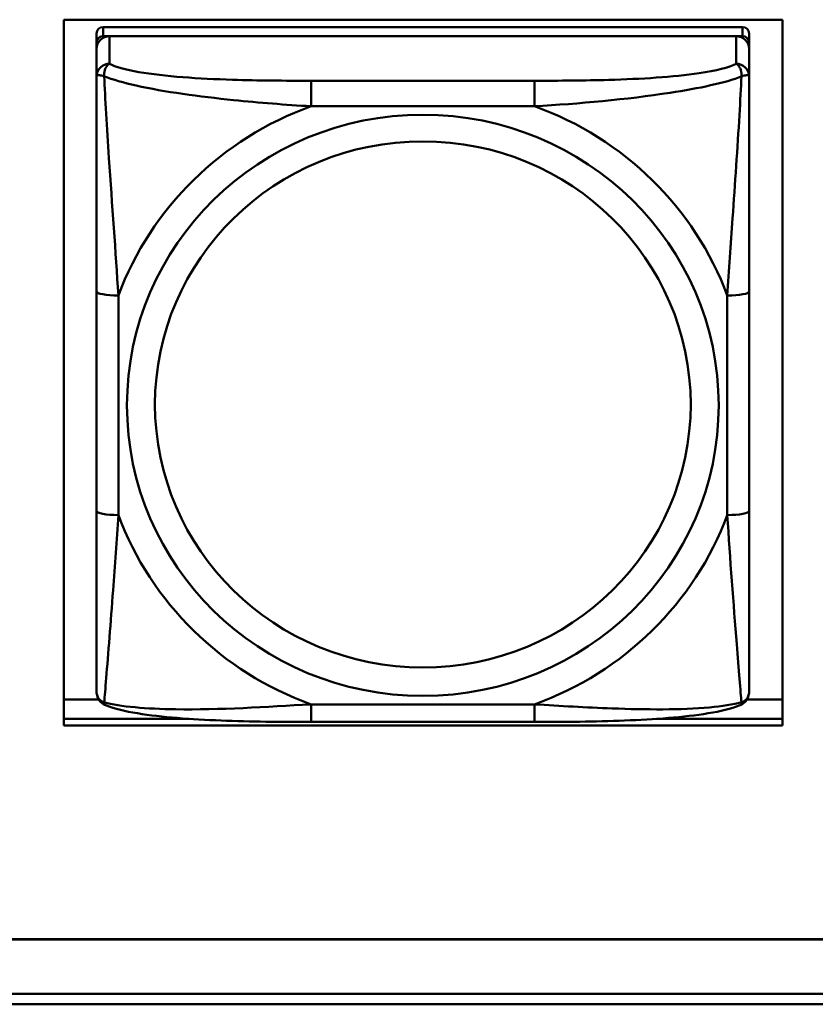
# Model space of a CAD drawing. Header units: inches. Extents: x 0.8 to 75.7, y -7.8 to 49.3.
# Tile 144 of 256: x 45.252 to 45.972, y 10.929 to 11.82. Entities that reach past the tile are written whole.
import ezdxf

# ---------------------------------------------------------------- set-up
doc = ezdxf.new("R2010")
doc.units = ezdxf.units.IN
doc.header["$MEASUREMENT"] = 0
doc.layers.add('Visible Edges(ROSSANSI)', color=7, linetype='Continuous', lineweight=50)
doc.layers.add('Visible Tangent Edges(ROSSANSI)', color=7, linetype='Continuous', lineweight=50)

msp = doc.modelspace()

# ---------------------------------------------------------------- linework, layer by layer
at = {"layer": 'Visible Edges(ROSSANSI)'}
for p, q in [((45.29141, 11.18083), (45.29141, 11.81954)), ((45.29141, 11.81954), (45.94196, 11.81954)), ((45.94196, 11.81954), (45.94196, 11.18083)), ((45.32118, 11.80709), (45.32118, 11.79887)), ((45.90583, 11.81289), (45.32709, 11.81289)), ((45.32709, 11.80467), (45.90583, 11.80467)), ((45.89993, 11.80467), (45.333, 11.80467)), ((45.91174, 11.79887), (45.91174, 11.80709)), ((45.32118, 11.79307), (45.32118, 11.79887)), ((45.91174, 11.79887), (45.91174, 11.79307)), ((45.32118, 11.79307), (45.32118, 11.76816)), ((45.91174, 11.76816), (45.91174, 11.79307)), ((45.32118, 11.5737), (45.32118, 11.37508)), ((45.91174, 11.37508), (45.91174, 11.5737)), ((45.29141, 11.20458), (45.32305, 11.20458)), ((45.90987, 11.20458), (45.94196, 11.20458)), ((45.29141, 11.18691), (45.40512, 11.18691)), ((45.40512, 11.18691), (45.29141, 11.18691)), ((45.94196, 11.18083), (45.29141, 11.18083)), ((45.71761, 11.18413), (45.51531, 11.18413)), ((45.82781, 11.18691), (45.94196, 11.18691)), ((45.94196, 11.18691), (45.82781, 11.18691)), ((32.97418, 10.98757), (56.03028, 10.98757)), ((56.03028, 10.98719), (32.97418, 10.98719)), ((33.02418, 10.9381), (56.08028, 10.9381)), ((56.08028, 10.92866), (33.02418, 10.92866))]:
    msp.add_line(p, q, dxfattribs=at)
for centre, major_axis, start_param, end_param in [((45.32709, 11.80709), (-0.00591, 0), 4.712389, 6.283185), ((45.333, 11.79307), (-0.01181, 0), 4.712389, 6.283185), ((45.32709, 11.79887), (-0.00591, 0), 4.712389, 6.283185), ((45.89993, 11.79307), (0.01181, 0), 0, 1.570796), ((45.90583, 11.80709), (0.00591, 0), 0, 1.570796), ((45.90583, 11.79887), (0.00591, 0), 0, 1.570796)]:
    msp.add_ellipse(centre, major_axis=major_axis, ratio=0.981793, start_param=start_param, end_param=end_param, dxfattribs=at)
for points, knots in [([(45.32118, 11.76816), (45.32118, 11.75906), (45.32118, 11.74379), (45.32118, 11.72663), (45.32118, 11.70021), (45.32118, 11.66991), (45.32118, 11.64052), (45.32118, 11.61809), (45.32118, 11.59569), (45.32118, 11.5737)], [-0.7968224, -0.7968224, -0.7968224, -0.7968224, -0.6514613, -0.6514613, -0.6514613, -0.427691, -0.427691, -0.427691, -0.2569517, -0.2569517, -0.2569517, -0.2569517]), ([(45.91174, 11.5737), (45.91174, 11.59692), (45.91174, 11.62065), (45.91174, 11.64433), (45.91174, 11.67543), (45.91174, 11.70773), (45.91174, 11.73454), (45.91174, 11.74841), (45.91174, 11.76045), (45.91174, 11.76816)], [0.2569537, 0.2569537, 0.2569537, 0.2569537, 0.4371919, 0.4371919, 0.4371919, 0.6739428, 0.6739428, 0.6739428, 0.7963818, 0.7963818, 0.7963818, 0.7963818]), ([(45.32118, 11.37508), (45.32118, 11.35185), (45.32118, 11.32847), (45.32118, 11.30628), (45.32118, 11.27712), (45.32118, 11.24881), (45.32118, 11.22997), (45.32118, 11.22023), (45.32118, 11.21338), (45.32118, 11.21155)], [0.2569537, 0.2569537, 0.2569537, 0.2569537, 0.4371919, 0.4371919, 0.4371919, 0.6739428, 0.6739428, 0.6739428, 0.7963818, 0.7963818, 0.7963818, 0.7963818]), ([(45.91174, 11.21155), (45.91174, 11.21371), (45.91174, 11.22297), (45.91174, 11.23569), (45.91174, 11.25527), (45.91174, 11.28216), (45.91174, 11.30986), (45.91174, 11.331), (45.91174, 11.35308), (45.91174, 11.37508)], [-0.7968224, -0.7968224, -0.7968224, -0.7968224, -0.6514613, -0.6514613, -0.6514613, -0.427691, -0.427691, -0.427691, -0.2569517, -0.2569517, -0.2569517, -0.2569517]), ([(45.32922, 11.19925), (45.32816, 11.19968), (45.32708, 11.2003), (45.32511, 11.20187), (45.32425, 11.20281), (45.32289, 11.20476), (45.32239, 11.20577), (45.32168, 11.20766), (45.32148, 11.20854), (45.32123, 11.21016), (45.32118, 11.21088), (45.32118, 11.21155)], [0.02510739, 0.02510739, 0.02510739, 0.02510739, 0.03073999, 0.03073999, 0.03637259, 0.03637259, 0.0420052, 0.0420052, 0.0476378, 0.0476378, 0.0532704, 0.0532704, 0.0532704, 0.0532704]), ([(45.9037, 11.19925), (45.90476, 11.19968), (45.90585, 11.2003), (45.90781, 11.20187), (45.90867, 11.20281), (45.91004, 11.20476), (45.91053, 11.20577), (45.91124, 11.20766), (45.91144, 11.20854), (45.91169, 11.21016), (45.91174, 11.21088), (45.91174, 11.21155)], [0.02510739, 0.02510739, 0.02510739, 0.02510739, 0.03073999, 0.03073999, 0.03637259, 0.03637259, 0.0420052, 0.0420052, 0.0476378, 0.0476378, 0.0532704, 0.0532704, 0.0532704, 0.0532704]), ([(45.51531, 11.18413), (45.50177, 11.18413), (45.48812, 11.18419), (45.46084, 11.18456), (45.44723, 11.18488), (45.42039, 11.18593), (45.40705, 11.18667), (45.3814, 11.18878), (45.36923, 11.19013), (45.34713, 11.19376), (45.33768, 11.19576), (45.32922, 11.19925)], [0.2569517, 0.2569517, 0.2569517, 0.2569517, 0.3597049, 0.3597049, 0.4624581, 0.4624581, 0.5652112, 0.5652112, 0.6679644, 0.6679644, 0.7707176, 0.7707176, 0.7707176, 0.7707176]), ([(45.9037, 11.19925), (45.89526, 11.19577), (45.88577, 11.19375), (45.86372, 11.19014), (45.85154, 11.18878), (45.82584, 11.18667), (45.81253, 11.18593), (45.78571, 11.18488), (45.7721, 11.18456), (45.74482, 11.18419), (45.73114, 11.18413), (45.71761, 11.18413)], [-0.7703505, -0.7703505, -0.7703505, -0.7703505, -0.6676711, -0.6676711, -0.5649918, -0.5649918, -0.4623124, -0.4623124, -0.3596331, -0.3596331, -0.2569537, -0.2569537, -0.2569537, -0.2569537])]:
    msp.add_open_spline(points, degree=3, knots=knots, dxfattribs=at)
at = {"layer": 'Visible Tangent Edges(ROSSANSI)'}
for p, q in [((45.32709, 11.80467), (45.32709, 11.81289)), ((45.333, 11.77975), (45.333, 11.80467)), ((45.89993, 11.80467), (45.89993, 11.77975)), ((45.90583, 11.81289), (45.90583, 11.80467)), ((45.51531, 11.76429), (45.51531, 11.74122)), ((45.71761, 11.76429), (45.51531, 11.76429)), ((45.71761, 11.76429), (45.71761, 11.74122)), ((45.51531, 11.74122), (45.71761, 11.74122)), ((45.34087, 11.37134), (45.34087, 11.56996)), ((45.89205, 11.56996), (45.89205, 11.37134)), ((45.71761, 11.20007), (45.51531, 11.20007)), ((45.51531, 11.18413), (45.51531, 11.20007)), ((45.71761, 11.18413), (45.71761, 11.20007))]:
    msp.add_line(p, q, dxfattribs=at)
for centre, major_axis, ratio, start_param, end_param in [((45.333, 11.76816), (-0.01181, 0), 0.981793, 4.712389, 6.283185), ((45.89993, 11.76816), (0.01181, 0), 0.981793, 0, 1.570796), ((45.61646, 11.47065), (-0.29357, 0), 0.981793, 5.064156, 5.931419), ((45.61646, 11.47065), (0.29357, 0), 0.981793, 0.351767, 1.21903), ((45.34087, 11.5737), (-0.01969, 0), 0.189952, 0, 1.570796), ((45.89205, 11.5737), (0.01969, 0), 0.189952, 4.712389, 6.283185), ((45.34087, 11.37508), (-0.01969, 0), 0.189952, 0, 1.570796), ((45.61646, 11.47065), (-0.29357, 0), 0.981793, 0.351767, 1.21903), ((45.61646, 11.47065), (0.29357, 0), 0.981793, 5.064156, 5.931419), ((45.89205, 11.37508), (0.01969, 0), 0.189952, 4.712389, 6.283185)]:
    msp.add_ellipse(centre, major_axis=major_axis, ratio=ratio, start_param=start_param, end_param=end_param, dxfattribs=at)
for centre, major_axis in [((45.61646, 11.47065), (-0.26779, 0)), ((45.61646, 11.47144), (-0.24244, 0))]:
    msp.add_ellipse(centre, major_axis=major_axis, ratio=0.981793, dxfattribs=at)
for points, knots in [([(45.32804, 11.76825), (45.32802, 11.76935), (45.32807, 11.77037), (45.3283, 11.77239), (45.32851, 11.77337), (45.32894, 11.7748), (45.32914, 11.77531), (45.32947, 11.77602), (45.32958, 11.77625), (45.3299, 11.77682), (45.33011, 11.77715), (45.33068, 11.77794), (45.33107, 11.77837), (45.33196, 11.77914), (45.33246, 11.77948), (45.333, 11.77975)], [-0.00023197, -0.00023197, -0.00023197, -0.00023197, 0.00913095, 0.00913095, 0.01983142, 0.01983142, 0.02651922, 0.02651922, 0.02986312, 0.02986312, 0.03521335, 0.03521335, 0.04377373, 0.04377373, 0.0532704, 0.0532704, 0.0532704, 0.0532704]), ([(45.51531, 11.76429), (45.49165, 11.76429), (45.46766, 11.76446), (45.4443, 11.7652), (45.41361, 11.76618), (45.38275, 11.76817), (45.3595, 11.77216), (45.34747, 11.77422), (45.33785, 11.77681), (45.333, 11.77975)], [0.2569537, 0.2569537, 0.2569537, 0.2569537, 0.4371919, 0.4371919, 0.4371919, 0.6739428, 0.6739428, 0.6739428, 0.7963818, 0.7963818, 0.7963818, 0.7963818]), ([(45.89993, 11.77975), (45.89419, 11.77628), (45.8817, 11.77328), (45.86648, 11.77106), (45.84306, 11.76764), (45.81393, 11.76594), (45.78486, 11.76509), (45.76267, 11.76444), (45.74002, 11.76429), (45.71761, 11.76429)], [-0.7968224, -0.7968224, -0.7968224, -0.7968224, -0.6514613, -0.6514613, -0.6514613, -0.427691, -0.427691, -0.427691, -0.2569517, -0.2569517, -0.2569517, -0.2569517]), ([(45.89993, 11.77975), (45.90046, 11.77948), (45.90096, 11.77914), (45.90185, 11.77837), (45.90224, 11.77794), (45.90281, 11.77715), (45.90302, 11.77682), (45.90334, 11.77625), (45.90345, 11.77602), (45.90378, 11.77531), (45.90398, 11.7748), (45.90442, 11.77337), (45.90462, 11.77239), (45.90485, 11.77037), (45.9049, 11.76935), (45.90488, 11.76825)], [-0.0532704, -0.0532704, -0.0532704, -0.0532704, -0.04377373, -0.04377373, -0.03521335, -0.03521335, -0.02986312, -0.02986312, -0.02651922, -0.02651922, -0.01983142, -0.01983142, -0.00913095, -0.00913095, 0.00023197, 0.00023197, 0.00023197, 0.00023197]), ([(45.32118, 11.76816), (45.32118, 11.76841), (45.32125, 11.76863), (45.32151, 11.76897), (45.32168, 11.7691), (45.32207, 11.76926), (45.32224, 11.7693), (45.32255, 11.76935), (45.32268, 11.76936), (45.3231, 11.76938), (45.32341, 11.76937), (45.32433, 11.76927), (45.325, 11.76915), (45.32644, 11.76877), (45.3272, 11.76854), (45.32804, 11.76825)], [-0.0532704, -0.0532704, -0.0532704, -0.0532704, -0.04377373, -0.04377373, -0.03521335, -0.03521335, -0.02986312, -0.02986312, -0.02651922, -0.02651922, -0.01983142, -0.01983142, -0.00913095, -0.00913095, 0.00023197, 0.00023197, 0.00023197, 0.00023197]), ([(45.90488, 11.76825), (45.90572, 11.76854), (45.90648, 11.76877), (45.90792, 11.76915), (45.90859, 11.76927), (45.90951, 11.76937), (45.90982, 11.76938), (45.91024, 11.76936), (45.91037, 11.76935), (45.91068, 11.7693), (45.91085, 11.76926), (45.91124, 11.7691), (45.91141, 11.76897), (45.91167, 11.76863), (45.91174, 11.76841), (45.91174, 11.76816)], [-0.00023197, -0.00023197, -0.00023197, -0.00023197, 0.00913095, 0.00913095, 0.01983142, 0.01983142, 0.02651922, 0.02651922, 0.02986312, 0.02986312, 0.03521335, 0.03521335, 0.04377373, 0.04377373, 0.0532704, 0.0532704, 0.0532704, 0.0532704]), ([(45.32804, 11.76825), (45.33569, 11.76531), (45.3457, 11.76242), (45.38274, 11.75425), (45.41446, 11.74998), (45.46871, 11.7444), (45.49194, 11.74254), (45.51531, 11.74122)], [-0.7478145, -0.7478145, -0.7478145, -0.7478145, -0.6493253, -0.6493253, -0.427691, -0.427691, -0.2569537, -0.2569537, -0.2569537, -0.2569537]), ([(45.34087, 11.56996), (45.33847, 11.60967), (45.33518, 11.6518), (45.33056, 11.72179), (45.32896, 11.74927), (45.32804, 11.76825)], [0.2569517, 0.2569517, 0.2569517, 0.2569517, 0.5559983, 0.5559983, 0.7482818, 0.7482818, 0.7482818, 0.7482818]), ([(45.71761, 11.74122), (45.75808, 11.74355), (45.80046, 11.74732), (45.8661, 11.75738), (45.89053, 11.76246), (45.90488, 11.76825)], [0.2569517, 0.2569517, 0.2569517, 0.2569517, 0.5559983, 0.5559983, 0.7482818, 0.7482818, 0.7482818, 0.7482818]), ([(45.90488, 11.76825), (45.9044, 11.75828), (45.90375, 11.74619), (45.90127, 11.70409), (45.89899, 11.67093), (45.8951, 11.6159), (45.89346, 11.59283), (45.89205, 11.56996)], [-0.7478145, -0.7478145, -0.7478145, -0.7478145, -0.6493253, -0.6493253, -0.427691, -0.427691, -0.2569537, -0.2569537, -0.2569537, -0.2569537]), ([(45.32804, 11.2019), (45.32852, 11.20696), (45.32917, 11.21454), (45.33165, 11.24517), (45.33393, 11.27428), (45.33783, 11.32578), (45.33946, 11.34834), (45.34087, 11.37134)], [-0.7478145, -0.7478145, -0.7478145, -0.7478145, -0.6493253, -0.6493253, -0.427691, -0.427691, -0.2569537, -0.2569537, -0.2569537, -0.2569537]), ([(45.89205, 11.37134), (45.89445, 11.33158), (45.89774, 11.29051), (45.90236, 11.23159), (45.90396, 11.21112), (45.90488, 11.2019)], [0.2569517, 0.2569517, 0.2569517, 0.2569517, 0.5559983, 0.5559983, 0.7482818, 0.7482818, 0.7482818, 0.7482818]), ([(45.32804, 11.2019), (45.3272, 11.20216), (45.32644, 11.20249), (45.325, 11.20332), (45.32433, 11.20385), (45.32341, 11.20481), (45.3231, 11.2052), (45.32268, 11.20583), (45.32255, 11.20604), (45.32224, 11.20661), (45.32207, 11.20698), (45.32168, 11.20796), (45.32151, 11.20859), (45.32125, 11.20999), (45.32118, 11.21076), (45.32118, 11.21155)], [-0.00023197, -0.00023197, -0.00023197, -0.00023197, 0.00913095, 0.00913095, 0.01983142, 0.01983142, 0.02651922, 0.02651922, 0.02986312, 0.02986312, 0.03521335, 0.03521335, 0.04377373, 0.04377373, 0.0532704, 0.0532704, 0.0532704, 0.0532704]), ([(45.91174, 11.21155), (45.91174, 11.21076), (45.91167, 11.20999), (45.91141, 11.20859), (45.91124, 11.20796), (45.91085, 11.20698), (45.91068, 11.20661), (45.91037, 11.20604), (45.91024, 11.20583), (45.90982, 11.2052), (45.90951, 11.20481), (45.90859, 11.20385), (45.90792, 11.20332), (45.90648, 11.20249), (45.90572, 11.20216), (45.90488, 11.2019)], [-0.0532704, -0.0532704, -0.0532704, -0.0532704, -0.04377373, -0.04377373, -0.03521335, -0.03521335, -0.02986312, -0.02986312, -0.02651922, -0.02651922, -0.01983142, -0.01983142, -0.00913095, -0.00913095, 0.00023197, 0.00023197, 0.00023197, 0.00023197]), ([(45.32922, 11.19925), (45.32906, 11.19931), (45.32891, 11.1994), (45.32851, 11.19975), (45.3283, 11.20008), (45.32807, 11.20089), (45.32802, 11.20135), (45.32804, 11.2019)], [-0.02510739, -0.02510739, -0.02510739, -0.02510739, -0.01983142, -0.01983142, -0.00913095, -0.00913095, 0.00023197, 0.00023197, 0.00023197, 0.00023197]), ([(45.51531, 11.20007), (45.47484, 11.1977), (45.43247, 11.195), (45.36682, 11.196), (45.34239, 11.19792), (45.32804, 11.2019)], [0.2569517, 0.2569517, 0.2569517, 0.2569517, 0.5559983, 0.5559983, 0.7482818, 0.7482818, 0.7482818, 0.7482818]), ([(45.90488, 11.2019), (45.89723, 11.19992), (45.88722, 11.19831), (45.85018, 11.19501), (45.81846, 11.19522), (45.76421, 11.19727), (45.74098, 11.19863), (45.71761, 11.20007)], [-0.7478145, -0.7478145, -0.7478145, -0.7478145, -0.6493253, -0.6493253, -0.427691, -0.427691, -0.2569537, -0.2569537, -0.2569537, -0.2569537]), ([(45.90488, 11.2019), (45.9049, 11.20135), (45.90485, 11.20089), (45.90462, 11.20008), (45.90442, 11.19975), (45.90401, 11.1994), (45.90386, 11.19931), (45.9037, 11.19925)], [-0.00023197, -0.00023197, -0.00023197, -0.00023197, 0.00913095, 0.00913095, 0.01983142, 0.01983142, 0.02510739, 0.02510739, 0.02510739, 0.02510739])]:
    msp.add_open_spline(points, degree=3, knots=knots, dxfattribs=at)

doc.saveas('drawing.dxf')
